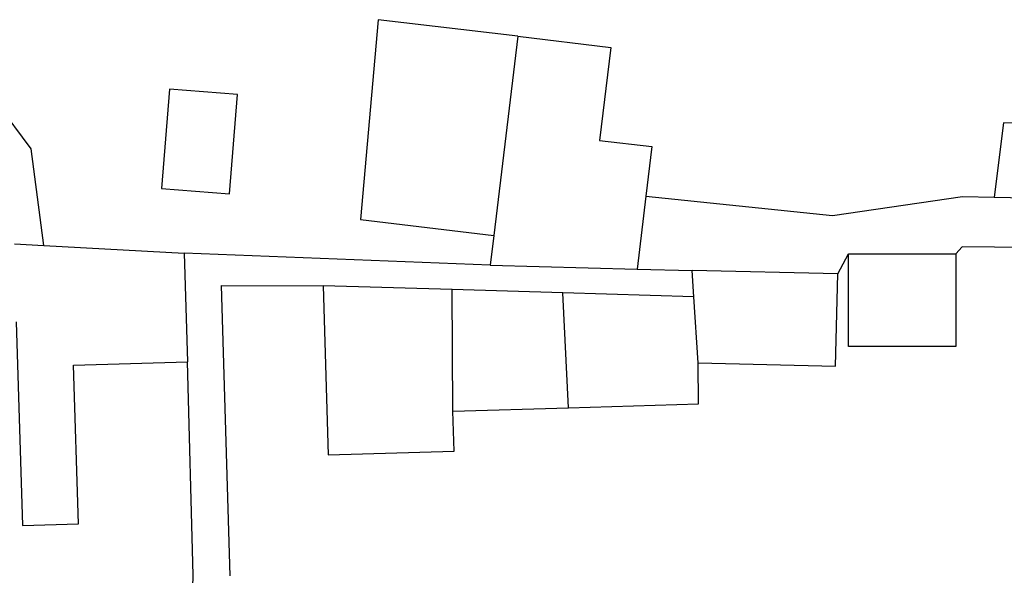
# Model space of a CAD drawing. Header units: metres. Extents: x 134521 to 134907, y 396000 to 396359.
# Tile 61 of 135: x 134618 to 134652, y 396306 to 396324. Entities that reach past the tile are written whole.
import ezdxf

# ---------------------------------------------------------------- set-up
doc = ezdxf.new("R2010")
doc.units = ezdxf.units.M
doc.header["$MEASUREMENT"] = 0

msp = doc.modelspace()

# ---------------------------------------------------------------- linework, layer by layer
at = {"color": 251}
for p, q in [((134630.474, 396324.341), (134629.878, 396317.63)), ((134635.158, 396323.784), (134630.474, 396324.341)), ((134635.158, 396323.784), (134634.35, 396317.098)), ((134635.158, 396323.784), (134638.281, 396323.412)), ((134638.281, 396323.412), (134637.909, 396320.289)), ((134618.816, 396320), (134617.217, 396322.142)), ((134623.458, 396322.013), (134623.19, 396318.677)), ((134625.744, 396321.83), (134623.458, 396322.013)), ((134625.476, 396318.494), (134625.744, 396321.83)), ((134651.48, 396320.873), (134651.157, 396318.38)), ((134656.493, 396320.753), (134651.48, 396320.873)), ((134637.909, 396320.289), (134639.661, 396320.081)), ((134639.661, 396320.081), (134639.462, 396318.409)), ((134619.236, 396316.756), (134618.816, 396320)), ((134623.19, 396318.677), (134625.476, 396318.494)), ((134639.462, 396318.409), (134639.172, 396315.968)), ((134639.462, 396318.409), (134645.736, 396317.762)), ((134645.736, 396317.762), (134650.094, 396318.406)), ((134650.094, 396318.406), (134651.157, 396318.38)), ((134651.157, 396318.38), (134656.236, 396318.259)), ((134629.878, 396317.63), (134634.35, 396317.098)), ((134634.35, 396317.098), (134634.229, 396316.099)), ((134618.257, 396316.809), (134619.236, 396316.756)), ((134619.236, 396316.756), (134623.958, 396316.501)), ((134634.229, 396316.099), (134623.958, 396316.501)), ((134623.958, 396316.501), (134624.068, 396312.85)), ((134645.905, 396315.802), (134646.271, 396316.475)), ((134646.271, 396316.475), (134649.879, 396316.475)), ((134646.271, 396313.368), (134646.271, 396316.475)), ((134650.083, 396316.708), (134649.879, 396316.475)), ((134649.879, 396316.475), (134649.879, 396313.368)), ((134663.681, 396316.581), (134650.083, 396316.708)), ((134634.229, 396316.099), (134639.172, 396315.968)), ((134639.172, 396315.968), (134641.014, 396315.919)), ((134645.905, 396315.802), (134641.014, 396315.919)), ((134641.072, 396315.033), (134641.014, 396315.919)), ((134645.831, 396312.71), (134645.905, 396315.802)), ((134625.502, 396305.666), (134625.212, 396315.416)), ((134625.212, 396315.416), (134628.623, 396315.404)), ((134632.956, 396315.275), (134628.623, 396315.404)), ((134628.623, 396315.404), (134628.794, 396309.726)), ((134632.978, 396311.192), (134632.956, 396315.275)), ((134636.67, 396315.164), (134632.956, 396315.275)), ((134636.858, 396311.309), (134636.67, 396315.164)), ((134641.072, 396315.033), (134636.67, 396315.164)), ((134641.218, 396312.82), (134641.072, 396315.033)), ((134618.31, 396314.194), (134618.517, 396307.351)), ((134649.879, 396313.368), (134646.271, 396313.368)), ((134620.241, 396312.735), (134624.068, 396312.85)), ((134624.252, 396305.682), (134624.068, 396312.85)), ((134641.218, 396312.82), (134645.831, 396312.71)), ((134641.228, 396311.441), (134641.218, 396312.82)), ((134620.401, 396307.408), (134620.241, 396312.735)), ((134636.858, 396311.309), (134641.228, 396311.441)), ((134632.978, 396311.192), (134636.858, 396311.309)), ((134633.019, 396309.854), (134632.978, 396311.192)), ((134628.794, 396309.726), (134633.019, 396309.854)), ((134618.517, 396307.351), (134620.401, 396307.408))]:
    msp.add_line(p, q, dxfattribs=at)
msp.add_arc((134597.694, 396306.003), 26.559, 345.3546, 359.3071, dxfattribs=at)

doc.saveas('drawing.dxf')
